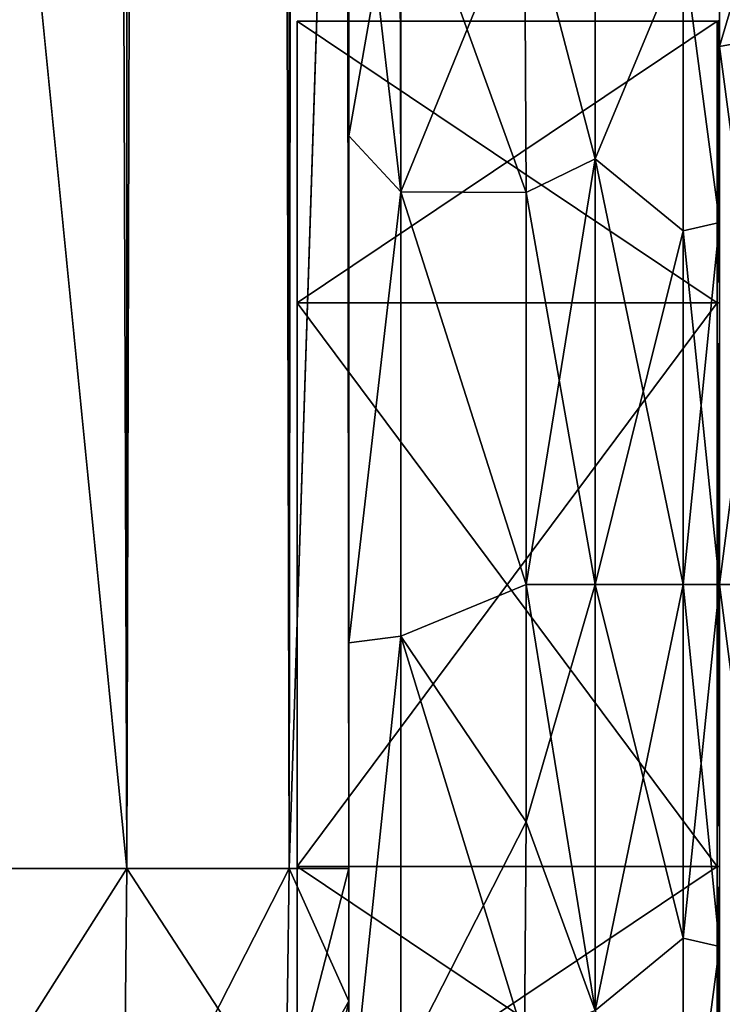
# Model space of a CAD drawing. Extents: x -23 to 700, y -1799 to -1.
# Tile 84 of 212: x 670 to 690, y -1784 to -1756. Entities that reach past the tile are written whole.
import ezdxf

# ---------------------------------------------------------------- set-up
doc = ezdxf.new("R2010")
doc.units = 0
doc.header["$LTSCALE"] = 67.568058
for name, color, linetype in [('841', 7, 'CONTINUOUS'), ('843', 7, 'CONTINUOUS'), ('844', 7, 'CONTINUOUS'), ('845', 7, 'CONTINUOUS'), ('851', 7, 'CONTINUOUS'), ('855', 7, 'CONTINUOUS'), ('876', 7, 'CONTINUOUS'), ('878', 7, 'CONTINUOUS'), ('887', 7, 'CONTINUOUS'), ('888', 7, 'CONTINUOUS'), ('890', 7, 'CONTINUOUS'), ('891', 7, 'CONTINUOUS'), ('969', 7, 'CONTINUOUS'), ('970', 7, 'CONTINUOUS'), ('971', 7, 'CONTINUOUS'), ('972', 7, 'CONTINUOUS'), ('975', 7, 'CONTINUOUS'), ('976', 7, 'CONTINUOUS'), ('977', 7, 'CONTINUOUS'), ('978', 7, 'CONTINUOUS')]:
    doc.layers.add(name, color=color, linetype=linetype)

msp = doc.modelspace()

# ---------------------------------------------------------------- linework, layer by layer
at = {"layer": '841', "linetype": 'CONTINUOUS'}
for points in [[(679.55, -1780, 41), (679.55, -1783.743, 39.994), (679.55, -1728.15, 41), (679.55, -1780, 41)], [(679.55, -1728.15, 41), (679.55, -1783.743, 39.994), (679.55, -1736.807, 39.076), (679.55, -1728.15, 41)], [(679.55, -1728.15, -41), (679.55, -1736.812, -39.073), (679.55, -1780, -41), (679.55, -1728.15, -41)], [(679.55, -1783.743, 39.994), (679.55, -1786.496, 37.24), (679.55, -1736.807, 39.076), (679.55, -1783.743, 39.994)], [(679.55, -1736.807, 39.076), (679.55, -1786.496, 37.24), (679.55, -1743.902, 33.619), (679.55, -1736.807, 39.076)], [(679.55, -1736.812, -39.073), (679.55, -1743.907, -33.614), (679.55, -1786.496, -37.24), (679.55, -1736.812, -39.073)], [(679.55, -1780, -41), (679.55, -1736.812, -39.073), (679.55, -1783.743, -39.994), (679.55, -1780, -41)], [(679.55, -1783.743, -39.994), (679.55, -1736.812, -39.073), (679.55, -1786.496, -37.24), (679.55, -1783.743, -39.994)], [(679.55, -1786.496, 37.24), (679.55, -1787.5, 33.5), (679.55, -1743.902, 33.619), (679.55, -1786.496, 37.24)], [(679.55, -1743.902, 33.619), (679.55, -1787.5, 33.5), (679.55, -1773.64, 28.954), (679.55, -1743.902, 33.619)], [(679.55, -1747.986, 25.66), (679.55, -1743.902, 33.619), (679.55, -1759.353, 26.097), (679.55, -1747.986, 25.66)], [(679.55, -1759.353, 26.097), (679.55, -1743.902, 33.619), (679.55, -1773.64, 28.954), (679.55, -1759.353, 26.097)], [(679.55, -1743.907, -33.614), (679.55, -1747.989, -25.651), (679.55, -1787.5, -33.5), (679.55, -1743.907, -33.614)], [(679.55, -1786.496, -37.24), (679.55, -1743.907, -33.614), (679.55, -1787.5, -33.5), (679.55, -1786.496, -37.24)], [(679.55, -1748.298, 16.71), (679.55, -1747.986, 25.66), (679.55, -1759.353, 26.097), (679.55, -1748.298, 16.71)], [(679.55, -1747.989, -25.651), (679.55, -1748.297, -16.708), (679.55, -1759.353, -26.097), (679.55, -1747.989, -25.651)], [(679.55, -1787.5, -33.5), (679.55, -1747.989, -25.651), (679.55, -1773.64, -28.954), (679.55, -1787.5, -33.5)], [(679.55, -1773.64, -28.954), (679.55, -1747.989, -25.651), (679.55, -1759.353, -26.097), (679.55, -1773.64, -28.954)], [(679.55, -1787.5, 33.5), (679.55, -1787.5, 24.51), (679.55, -1773.64, 28.954), (679.55, -1787.5, 33.5)], [(679.55, -1787.5, -24.51), (679.55, -1787.5, -33.5), (679.55, -1773.64, -28.954), (679.55, -1787.5, -24.51)]]:
    msp.add_3dface(points, dxfattribs=at)
at = {"layer": '843', "linetype": 'CONTINUOUS'}
for points in [[(690, -1751.5, 0), (690, -1754.269, 10.281), (690, -1792.5, 0), (690, -1751.5, 0)], [(690, -1754.269, -10.281), (690, -1751.5, 0), (690, -1789.731, -10.281), (690, -1754.269, -10.281)], [(690, -1789.731, -10.281), (690, -1751.5, 0), (690, -1792.5, 0), (690, -1789.731, -10.281)], [(690, -1754.269, 10.281), (690, -1761.796, 17.773), (690, -1789.731, 10.281), (690, -1754.269, 10.281)], [(690, -1792.5, 0), (690, -1754.269, 10.281), (690, -1789.731, 10.281), (690, -1792.5, 0)], [(690, -1761.797, -17.773), (690, -1754.269, -10.281), (690, -1782.204, -17.773), (690, -1761.797, -17.773)], [(690, -1782.204, -17.773), (690, -1754.269, -10.281), (690, -1789.731, -10.281), (690, -1782.204, -17.773)], [(690, -1761.796, 17.773), (690, -1772, 20.5), (690, -1782.203, 17.773), (690, -1761.796, 17.773)], [(690, -1789.731, 10.281), (690, -1761.796, 17.773), (690, -1782.203, 17.773), (690, -1789.731, 10.281)], [(690, -1772, -20.5), (690, -1761.797, -17.773), (690, -1782.204, -17.773), (690, -1772, -20.5)]]:
    msp.add_3dface(points, dxfattribs=at)
at = {"layer": '844', "linetype": 'CONTINUOUS'}
for points in [[(684.553, -1778.684, 23.05), (686.5, -1772, 24), (684.55, -1772, 24), (684.553, -1778.684, 23.05)], [(686.5, -1772, -24), (686.5, -1784, -20.785), (684.55, -1772, -24), (686.5, -1772, -24)], [(684.55, -1772, -24), (686.5, -1784, -20.785), (684.553, -1778.685, -23.05), (684.55, -1772, -24)], [(686.5, -1784, 20.785), (686.5, -1772, 24), (684.553, -1778.684, 23.05), (686.5, -1784, 20.785)], [(684.5, -1784.819, 20.289), (686.5, -1784, 20.785), (684.553, -1778.684, 23.05), (684.5, -1784.819, 20.289)], [(684.553, -1778.685, -23.05), (686.5, -1784, -20.785), (684.5, -1784.808, -20.297), (684.553, -1778.685, -23.05)]]:
    msp.add_3dface(points, dxfattribs=at)
at = {"layer": '845', "linetype": 'CONTINUOUS'}
for points in [[(686.5, -1751.215, -12), (686.5, -1760, -20.785), (684.5, -1752.383, -13.826), (686.5, -1751.215, -12)], [(686.5, -1760, 20.785), (686.5, -1751.215, 12), (684.5, -1752.383, 13.826), (686.5, -1760, 20.785)], [(684.5, -1752.383, -13.826), (686.5, -1760, -20.785), (684.55, -1760.947, -21.303), (684.5, -1752.383, -13.826)], [(684.55, -1760.947, 21.303), (686.5, -1760, 20.785), (684.5, -1752.383, 13.826), (684.55, -1760.947, 21.303)], [(684.55, -1772, 24), (686.5, -1772, 24), (686.5, -1760, 20.785), (684.55, -1772, 24)], [(686.5, -1760, -20.785), (686.5, -1772, -24), (684.55, -1760.947, -21.303), (686.5, -1760, -20.785)], [(684.55, -1772, 24), (686.5, -1760, 20.785), (684.55, -1760.947, 21.303), (684.55, -1772, 24)], [(686.5, -1772, -24), (684.55, -1772, -24), (684.55, -1760.947, -21.303), (686.5, -1772, -24)]]:
    msp.add_3dface(points, dxfattribs=at)
at = {"layer": '851', "linetype": 'CONTINUOUS'}
for points in [[(667.05, -1780, -53.5), (667, -1716.55, -53.5), (673.3, -20, -51.825), (667.05, -1780, -53.5)], [(673.3, -1780, -51.825), (667.05, -1780, -53.5), (673.3, -20, -51.825), (673.3, -1780, -51.825)], [(677.875, -1780, -47.25), (673.3, -1780, -51.825), (677.875, -20, -47.25), (677.875, -1780, -47.25)], [(677.875, -20, -47.25), (673.3, -1780, -51.825), (673.3, -20, -51.825), (677.875, -20, -47.25)], [(679.55, -20, -41), (679.55, -71.85, -41), (677.875, -1780, -47.25), (679.55, -20, -41)], [(679.55, -20, -41), (677.875, -1780, -47.25), (677.875, -20, -47.25), (679.55, -20, -41)], [(679.55, -71.85, -41), (679.55, -1728.15, -41), (677.875, -1780, -47.25), (679.55, -71.85, -41)], [(679.55, -1728.15, -41), (679.55, -1780, -41), (677.875, -1780, -47.25), (679.55, -1728.15, -41)]]:
    msp.add_3dface(points, dxfattribs=at)
at = {"layer": '855', "linetype": 'CONTINUOUS'}
for points in [[(667, -83.45, 53.5), (673.3, -1780, 51.825), (667.05, -20, 53.5), (667, -83.45, 53.5)], [(667.05, -20, 53.5), (673.3, -1780, 51.825), (673.3, -20, 51.825), (667.05, -20, 53.5)], [(673.3, -1780, 51.825), (677.875, -1780, 47.25), (673.3, -20, 51.825), (673.3, -1780, 51.825)], [(673.3, -20, 51.825), (677.875, -1780, 47.25), (677.875, -20, 47.25), (673.3, -20, 51.825)], [(679.55, -1780, 41), (679.55, -1728.15, 41), (677.875, -20, 47.25), (679.55, -1780, 41)], [(677.875, -1780, 47.25), (679.55, -1780, 41), (677.875, -20, 47.25), (677.875, -1780, 47.25)], [(667, -1716.55, 53.5), (673.3, -1780, 51.825), (667, -83.45, 53.5), (667, -1716.55, 53.5)], [(667.05, -1780, 53.5), (673.3, -1780, 51.825), (667, -1716.55, 53.5), (667.05, -1780, 53.5)]]:
    msp.add_3dface(points, dxfattribs=at)
at = {"layer": '876', "linetype": 'CONTINUOUS'}
for points in [[(673.2, -1789.163, 49.37), (667.05, -1780, 53.5), (666.95, -1790, 50.821), (673.2, -1789.163, 49.37)], [(673.3, -1780, 51.825), (667.05, -1780, 53.5), (673.2, -1789.163, 49.37), (673.3, -1780, 51.825)], [(677.775, -1786.875, 45.408), (673.3, -1780, 51.825), (673.2, -1789.163, 49.37), (677.775, -1786.875, 45.408)], [(677.875, -1780, 47.25), (673.3, -1780, 51.825), (677.775, -1786.875, 45.408), (677.875, -1780, 47.25)], [(679.55, -1783.743, 39.994), (677.875, -1780, 47.25), (677.775, -1786.875, 45.408), (679.55, -1783.743, 39.994)], [(679.55, -1783.743, 39.994), (679.55, -1780, 41), (677.875, -1780, 47.25), (679.55, -1783.743, 39.994)], [(679.55, -1786.496, 37.24), (679.55, -1783.743, 39.994), (677.775, -1786.875, 45.408), (679.55, -1786.496, 37.24)]]:
    msp.add_3dface(points, dxfattribs=at)
at = {"layer": '878', "linetype": 'CONTINUOUS'}
for points in [[(667.05, -1780, -53.5), (673.3, -1780, -51.825), (666.95, -1790, -50.821), (667.05, -1780, -53.5)], [(666.95, -1790, -50.821), (673.3, -1780, -51.825), (673.2, -1789.163, -49.37), (666.95, -1790, -50.821)], [(673.3, -1780, -51.825), (677.875, -1780, -47.25), (673.2, -1789.163, -49.37), (673.3, -1780, -51.825)], [(673.2, -1789.163, -49.37), (677.875, -1780, -47.25), (677.775, -1786.875, -45.408), (673.2, -1789.163, -49.37)], [(679.55, -1780, -41), (679.55, -1783.743, -39.994), (677.775, -1786.875, -45.408), (679.55, -1780, -41)], [(677.875, -1780, -47.25), (679.55, -1780, -41), (677.775, -1786.875, -45.408), (677.875, -1780, -47.25)], [(679.55, -1783.743, -39.994), (679.55, -1786.496, -37.24), (677.775, -1791.911, -40.369), (679.55, -1783.743, -39.994)], [(679.55, -1783.743, -39.994), (677.775, -1791.911, -40.369), (677.775, -1786.875, -45.408), (679.55, -1783.743, -39.994)]]:
    msp.add_3dface(points, dxfattribs=at)
at = {"layer": '887', "linetype": 'CONTINUOUS'}
for points in [[(679.55, -1759.353, -26.097), (679.55, -1748.297, -16.708), (681.016, -1760.926, -22.929), (679.55, -1759.353, -26.097)], [(679.55, -1748.297, -16.708), (681.016, -1751.187, -14.669), (681.016, -1760.926, -22.929), (679.55, -1748.297, -16.708)], [(684.5, -1752.383, -13.826), (684.55, -1760.947, -21.303), (681.016, -1751.187, -14.669), (684.5, -1752.383, -13.826)], [(681.016, -1751.187, -14.669), (684.55, -1760.947, -21.303), (681.016, -1760.926, -22.929), (681.016, -1751.187, -14.669)], [(679.55, -1773.64, -28.954), (679.55, -1759.353, -26.097), (681.016, -1760.926, -22.929), (679.55, -1773.64, -28.954)], [(681.016, -1773.45, -25.421), (679.55, -1773.64, -28.954), (681.016, -1760.926, -22.929), (681.016, -1773.45, -25.421)], [(684.55, -1760.947, -21.303), (684.55, -1772, -24), (681.016, -1760.926, -22.929), (684.55, -1760.947, -21.303)], [(684.55, -1772, -24), (681.016, -1773.45, -25.421), (681.016, -1760.926, -22.929), (684.55, -1772, -24)], [(684.55, -1772, -24), (684.553, -1778.685, -23.05), (681.016, -1773.45, -25.421), (684.55, -1772, -24)], [(679.55, -1787.5, -24.51), (679.55, -1773.64, -28.954), (681.016, -1773.45, -25.421), (679.55, -1787.5, -24.51)], [(681.016, -1785.61, -21.521), (679.55, -1787.5, -24.51), (681.016, -1773.45, -25.421), (681.016, -1785.61, -21.521)], [(684.553, -1778.685, -23.05), (684.5, -1784.808, -20.297), (681.016, -1773.45, -25.421), (684.553, -1778.685, -23.05)], [(684.5, -1784.808, -20.297), (681.016, -1785.61, -21.521), (681.016, -1773.45, -25.421), (684.5, -1784.808, -20.297)]]:
    msp.add_3dface(points, dxfattribs=at)
at = {"layer": '888', "linetype": 'CONTINUOUS'}
for points in [[(679.55, -1748.298, 16.71), (679.55, -1759.353, 26.097), (680.987, -1751.164, 14.686), (679.55, -1748.298, 16.71)], [(680.987, -1751.164, 14.686), (679.55, -1759.353, 26.097), (681.016, -1760.926, 22.929), (680.987, -1751.164, 14.686)], [(684.5, -1752.383, 13.826), (680.987, -1751.164, 14.686), (681.016, -1760.926, 22.929), (684.5, -1752.383, 13.826)], [(684.55, -1760.947, 21.303), (684.5, -1752.383, 13.826), (681.016, -1760.926, 22.929), (684.55, -1760.947, 21.303)], [(679.55, -1759.353, 26.097), (679.55, -1773.64, 28.954), (681.016, -1760.926, 22.929), (679.55, -1759.353, 26.097)], [(681.016, -1760.926, 22.929), (679.55, -1773.64, 28.954), (681.016, -1773.45, 25.421), (681.016, -1760.926, 22.929)], [(684.55, -1772, 24), (684.55, -1760.947, 21.303), (681.016, -1760.926, 22.929), (684.55, -1772, 24)], [(684.55, -1772, 24), (681.016, -1760.926, 22.929), (681.016, -1773.45, 25.421), (684.55, -1772, 24)], [(684.553, -1778.684, 23.05), (684.55, -1772, 24), (681.016, -1773.45, 25.421), (684.553, -1778.684, 23.05)], [(679.55, -1773.64, 28.954), (679.55, -1787.5, 24.51), (681.016, -1773.45, 25.421), (679.55, -1773.64, 28.954)], [(681.016, -1773.45, 25.421), (679.55, -1787.5, 24.51), (681.016, -1785.61, 21.521), (681.016, -1773.45, 25.421)], [(684.553, -1778.684, 23.05), (681.016, -1773.45, 25.421), (681.016, -1785.61, 21.521), (684.553, -1778.684, 23.05)], [(684.5, -1784.819, 20.289), (684.553, -1778.684, 23.05), (681.016, -1785.61, 21.521), (684.5, -1784.819, 20.289)]]:
    msp.add_3dface(points, dxfattribs=at)
at = {"layer": '890', "linetype": 'CONTINUOUS'}
for points in [[(686.5, -1760, -20.785), (686.5, -1751.215, -12), (688.975, -1754.038, -14.325), (686.5, -1760, -20.785)], [(686.5, -1751.215, 12), (686.5, -1760, 20.785), (688.975, -1754.038, 14.325), (686.5, -1751.215, 12)], [(686.5, -1760, -20.785), (688.975, -1754.038, -14.325), (688.975, -1762.032, -20.7), (686.5, -1760, -20.785)], [(686.5, -1760, 20.785), (688.975, -1762.032, 20.7), (688.975, -1754.038, 14.325), (686.5, -1760, 20.785)], [(690, -1761.796, 17.773), (690, -1754.269, 10.281), (688.975, -1754.038, 14.325), (690, -1761.796, 17.773)], [(688.975, -1762.032, 20.7), (690, -1761.796, 17.773), (688.975, -1754.038, 14.325), (688.975, -1762.032, 20.7)], [(690, -1754.269, -10.281), (690, -1761.797, -17.773), (688.975, -1754.038, -14.325), (690, -1754.269, -10.281)], [(688.975, -1754.038, -14.325), (690, -1761.797, -17.773), (688.975, -1762.032, -20.7), (688.975, -1754.038, -14.325)], [(686.5, -1760, 20.785), (686.5, -1772, 24), (688.975, -1762.032, 20.7), (686.5, -1760, 20.785)], [(686.5, -1772, -24), (686.5, -1760, -20.785), (688.975, -1772, -22.975), (686.5, -1772, -24)], [(688.975, -1772, -22.975), (686.5, -1760, -20.785), (688.975, -1762.032, -20.7), (688.975, -1772, -22.975)], [(690, -1772, 20.5), (690, -1761.796, 17.773), (688.975, -1772, 22.975), (690, -1772, 20.5)], [(688.975, -1772, 22.975), (690, -1761.796, 17.773), (688.975, -1762.032, 20.7), (688.975, -1772, 22.975)], [(690, -1761.797, -17.773), (690, -1772, -20.5), (688.975, -1762.032, -20.7), (690, -1761.797, -17.773)], [(686.5, -1772, 24), (688.975, -1772, 22.975), (688.975, -1762.032, 20.7), (686.5, -1772, 24)], [(690, -1772, -20.5), (688.975, -1772, -22.975), (688.975, -1762.032, -20.7), (690, -1772, -20.5)]]:
    msp.add_3dface(points, dxfattribs=at)
at = {"layer": '891', "linetype": 'CONTINUOUS'}
for points in [[(686.5, -1772, 24), (686.5, -1784, 20.785), (688.975, -1772, 22.975), (686.5, -1772, 24)], [(686.5, -1784, 20.785), (688.975, -1781.968, 20.7), (688.975, -1772, 22.975), (686.5, -1784, 20.785)], [(686.5, -1784, -20.785), (686.5, -1772, -24), (688.975, -1781.968, -20.7), (686.5, -1784, -20.785)], [(686.5, -1772, -24), (688.975, -1772, -22.975), (688.975, -1781.968, -20.7), (686.5, -1772, -24)], [(690, -1782.203, 17.773), (690, -1772, 20.5), (688.975, -1781.968, 20.7), (690, -1782.203, 17.773)], [(688.975, -1781.968, 20.7), (690, -1772, 20.5), (688.975, -1772, 22.975), (688.975, -1781.968, 20.7)], [(690, -1772, -20.5), (690, -1782.204, -17.773), (688.975, -1772, -22.975), (690, -1772, -20.5)], [(688.975, -1772, -22.975), (690, -1782.204, -17.773), (688.975, -1781.968, -20.7), (688.975, -1772, -22.975)], [(686.5, -1784, 20.785), (688.975, -1789.962, 14.325), (688.975, -1781.968, 20.7), (686.5, -1784, 20.785)], [(686.5, -1784, -20.785), (688.975, -1781.968, -20.7), (688.975, -1789.962, -14.325), (686.5, -1784, -20.785)], [(688.975, -1781.968, -20.7), (690, -1782.204, -17.773), (688.975, -1789.962, -14.325), (688.975, -1781.968, -20.7)], [(688.975, -1789.962, 14.325), (690, -1782.203, 17.773), (688.975, -1781.968, 20.7), (688.975, -1789.962, 14.325)], [(690, -1789.731, 10.281), (690, -1782.203, 17.773), (688.975, -1789.962, 14.325), (690, -1789.731, 10.281)], [(690, -1782.204, -17.773), (690, -1789.731, -10.281), (688.975, -1789.962, -14.325), (690, -1782.204, -17.773)]]:
    msp.add_3dface(points, dxfattribs=at)
at = {"layer": '969', "linetype": 'CONTINUOUS'}
for points in [[(690, -1756.111), (690, -1764.055, 13.761), (690, -1750.556), (690, -1756.111)], [(690, -1750.556), (690, -1764.055, 13.761), (690, -1756.837, 15.164), (690, -1750.556)], [(690, -1756.837, -15.164), (690, -1756.111), (690, -1750.556), (690, -1756.837, -15.164)], [(690, -1764.055, -13.761), (690, -1756.111), (690, -1756.837, -15.164), (690, -1764.055, -13.761)], [(690, -1756.837, 15.164), (690, -1764.055, 13.761), (690, -1787.163, 15.164), (690, -1756.837, 15.164)], [(690, -1779.945, -13.761), (690, -1764.055, -13.761), (690, -1756.837, -15.164), (690, -1779.945, -13.761)], [(690, -1787.163, -15.164), (690, -1779.945, -13.761), (690, -1756.837, -15.164), (690, -1787.163, -15.164)], [(690, -1772, -21.444), (690, -1787.163, -15.164), (690, -1756.837, -15.164), (690, -1772, -21.444)], [(690, -1772, 21.444), (690, -1756.837, 15.164), (690, -1787.163, 15.164), (690, -1772, 21.444)], [(690, -1764.055, 13.761), (690, -1779.945, 13.761), (690, -1787.163, 15.164), (690, -1764.055, 13.761)], [(690, -1779.945, 13.761), (690, -1787.889), (690, -1787.163, 15.164), (690, -1779.945, 13.761)], [(690, -1787.889), (690, -1779.945, -13.761), (690, -1793.444), (690, -1787.889)], [(690, -1793.444), (690, -1779.945, -13.761), (690, -1787.163, -15.164), (690, -1793.444)]]:
    msp.add_3dface(points, dxfattribs=at)
at = {"layer": '970', "linetype": 'CONTINUOUS'}
for points in [[(678.1, -1756.115), (678.1, -1764.058, -13.757), (678.1, -1787.885), (678.1, -1756.115)], [(678.1, -1756.115), (678.1, -1787.885), (678.1, -1779.942, 13.757), (678.1, -1756.115)], [(678.1, -1756.115), (678.1, -1779.942, 13.757), (678.1, -1764.058, 13.757), (678.1, -1756.115)], [(678.1, -1764.058, -13.757), (678.1, -1779.942, -13.757), (678.1, -1787.885), (678.1, -1764.058, -13.757)]]:
    msp.add_3dface(points, dxfattribs=at)
at = {"layer": '971', "linetype": 'CONTINUOUS'}
for points in [[(678.1, -1764.058, -13.757), (678.1, -1756.115), (689.934, -1764.058, -13.757), (678.1, -1764.058, -13.757)], [(689.934, -1764.058, -13.757), (678.1, -1756.115), (689.934, -1756.115), (689.934, -1764.058, -13.757)], [(678.1, -1779.942, -13.757), (678.1, -1764.058, -13.757), (689.934, -1779.942, -13.757), (678.1, -1779.942, -13.757)], [(689.934, -1779.942, -13.757), (678.1, -1764.058, -13.757), (689.934, -1764.058, -13.757), (689.934, -1779.942, -13.757)], [(678.1, -1787.885), (678.1, -1779.942, -13.757), (689.934, -1787.885), (678.1, -1787.885)], [(689.934, -1787.885), (678.1, -1779.942, -13.757), (689.934, -1779.942, -13.757), (689.934, -1787.885)]]:
    msp.add_3dface(points, dxfattribs=at)
at = {"layer": '972', "linetype": 'CONTINUOUS'}
for points in [[(689.934, -1756.115), (678.1, -1756.115), (678.1, -1764.058, 13.757), (689.934, -1756.115)], [(689.934, -1756.115), (678.1, -1764.058, 13.757), (689.934, -1764.058, 13.757), (689.934, -1756.115)], [(678.1, -1764.058, 13.757), (678.1, -1779.942, 13.757), (689.934, -1764.058, 13.757), (678.1, -1764.058, 13.757)], [(689.934, -1764.058, 13.757), (678.1, -1779.942, 13.757), (689.934, -1779.942, 13.757), (689.934, -1764.058, 13.757)], [(678.1, -1787.885), (689.934, -1787.885), (689.934, -1779.942, 13.757), (678.1, -1787.885)], [(678.1, -1779.942, 13.757), (678.1, -1787.885), (689.934, -1779.942, 13.757), (678.1, -1779.942, 13.757)]]:
    msp.add_3dface(points, dxfattribs=at)
at = {"layer": '975', "linetype": 'CONTINUOUS'}
for points in [[(692.009, -1756.465, -15.535), (690, -1750.556), (692.009, -1750.03, 0), (692.009, -1756.465, -15.535)], [(690, -1756.837, -15.164), (690, -1750.556), (692.009, -1756.465, -15.535), (690, -1756.837, -15.164)], [(692.009, -1772, -21.97), (690, -1756.837, -15.164), (692.009, -1756.465, -15.535), (692.009, -1772, -21.97)], [(690, -1772, -21.444), (690, -1756.837, -15.164), (692.009, -1772, -21.97), (690, -1772, -21.444)], [(690, -1787.163, -15.164), (690, -1772, -21.444), (692.009, -1787.535, -15.535), (690, -1787.163, -15.164)], [(692.009, -1787.535, -15.535), (690, -1772, -21.444), (692.009, -1772, -21.97), (692.009, -1787.535, -15.535)]]:
    msp.add_3dface(points, dxfattribs=at)
at = {"layer": '976', "linetype": 'CONTINUOUS'}
for points in [[(690, -1750.556), (690, -1756.837, 15.164), (692.009, -1750.03, 0), (690, -1750.556)], [(692.009, -1750.03, 0), (690, -1756.837, 15.164), (692.009, -1756.465, 15.535), (692.009, -1750.03, 0)], [(690, -1756.837, 15.164), (690, -1772, 21.444), (692.009, -1756.465, 15.535), (690, -1756.837, 15.164)], [(692.009, -1756.465, 15.535), (690, -1772, 21.444), (692.009, -1772, 21.97), (692.009, -1756.465, 15.535)], [(690, -1772, 21.444), (690, -1787.163, 15.164), (692.009, -1772, 21.97), (690, -1772, 21.444)], [(692.009, -1772, 21.97), (690, -1787.163, 15.164), (692.009, -1787.535, 15.535), (692.009, -1772, 21.97)]]:
    msp.add_3dface(points, dxfattribs=at)
at = {"layer": '977', "linetype": 'CONTINUOUS'}
for points in [[(690, -1764.055, 13.761), (690, -1756.111), (689.934, -1764.058, 13.757), (690, -1764.055, 13.761)], [(689.934, -1764.058, 13.757), (690, -1756.111), (689.967, -1756.114), (689.934, -1764.058, 13.757)], [(689.934, -1756.115), (689.934, -1764.058, 13.757), (689.967, -1756.114), (689.934, -1756.115)], [(690, -1779.945, 13.761), (690, -1764.055, 13.761), (689.934, -1779.942, 13.757), (690, -1779.945, 13.761)], [(690, -1764.055, 13.761), (689.934, -1764.058, 13.757), (689.934, -1779.942, 13.757), (690, -1764.055, 13.761)], [(689.934, -1787.885), (690, -1779.945, 13.761), (689.934, -1779.942, 13.757), (689.934, -1787.885)], [(690, -1779.945, 13.761), (689.934, -1787.885), (689.967, -1787.886), (690, -1779.945, 13.761)], [(690, -1787.889), (690, -1779.945, 13.761), (689.967, -1787.886), (690, -1787.889)]]:
    msp.add_3dface(points, dxfattribs=at)
at = {"layer": '978', "linetype": 'CONTINUOUS'}
for points in [[(690, -1764.055, -13.761), (689.934, -1756.115), (689.967, -1756.114), (690, -1764.055, -13.761)], [(690, -1764.055, -13.761), (689.934, -1764.058, -13.757), (689.934, -1756.115), (690, -1764.055, -13.761)], [(690, -1756.111), (690, -1764.055, -13.761), (689.967, -1756.114), (690, -1756.111)], [(690, -1764.055, -13.761), (690, -1779.945, -13.761), (689.934, -1764.058, -13.757), (690, -1764.055, -13.761)], [(690, -1779.945, -13.761), (689.934, -1779.942, -13.757), (689.934, -1764.058, -13.757), (690, -1779.945, -13.761)], [(690, -1779.945, -13.761), (690, -1787.889), (689.934, -1779.942, -13.757), (690, -1779.945, -13.761)], [(689.934, -1779.942, -13.757), (690, -1787.889), (689.967, -1787.886), (689.934, -1779.942, -13.757)], [(689.934, -1787.885), (689.934, -1779.942, -13.757), (689.967, -1787.886), (689.934, -1787.885)]]:
    msp.add_3dface(points, dxfattribs=at)

doc.saveas('drawing.dxf')
